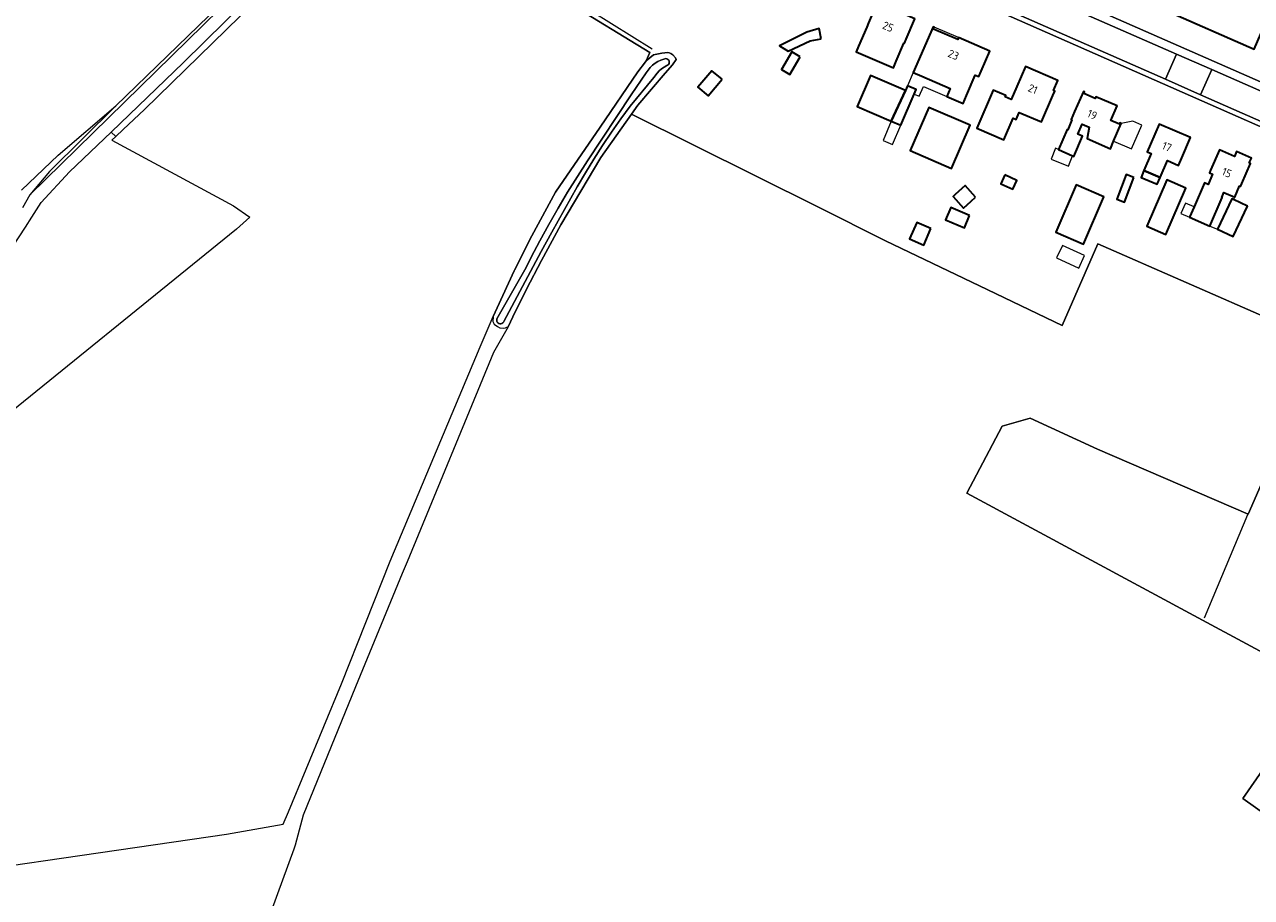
# Model space of a CAD drawing. Header units: metres. Extents: x 178952 to 185583, y 415201 to 419317.
# Tile 47 of 165: x 181746 to 182024, y 416760 to 416958. Entities that reach past the tile are written whole.
import ezdxf
from ezdxf.enums import TextEntityAlignment as Align

# ---------------------------------------------------------------- set-up
doc = ezdxf.new("R2010")
doc.units = ezdxf.units.M
for name, color, linetype, lineweight in [('B-XX-GR-GRAS-GV', 253, 'Continuous', 13), ('B-XX-GR-HAAG-G', 253, 'GR-HAAG1', 13), ('B-XX-IE-TERREINAFSCHEIDING_KUNSTMATIG_HEKWERK-G', 253, 'IE-TERREINAFSCHEIDING-KUNSTMATIG', 18), ('B-XX-OG-BEBOUWING-GV', 252, 'Continuous', 35), ('B-XX-OG-BEBOUWING-T18', 252, 'Continuous', 18), ('B-XX-OG-BEBOUWING_OVERBOUWING-GV', 252, 'Continuous', 18), ('B-XX-OG-BEBOUWING_SCHUUR-GV', 252, 'Continuous', 35), ('B-XX-OG-TERREIN_CULTUURSCHEIDING-GV', 253, 'Continuous', 18), ('B-XX-OG-TERREIN_ERF-GV', 253, 'Continuous', 18), ('B-XX-OG-WATER-GV', 253, 'Continuous', 18), ('B-XX-OG-WATER_SLOOT-GV', 253, 'Continuous', 18), ('B-XX-OG-WEG-GV', 253, 'Continuous', 18), ('B-XX-VH-VERHARDING_ASFALT-GV', 251, 'Continuous', 18), ('B-XX-VH-VERHARDING_BETONSTRAATSTEEN-GV', 251, 'Continuous', 18), ('B-XX-VH-VERHARDING_TEGEL-GV', 251, 'Continuous', 18)]:
    doc.layers.add(name, color=color, linetype=linetype, lineweight=lineweight)
doc.styles.add('NLCS-ISO-M-T18', font='NLCS-ISO.ttf', dxfattribs={"height": 1.8})
doc.linetypes.add('GR-HAAG1', pattern='A,6,[176,NLCS.SHX,S=0.125,R=0,X=0,Y=0],-2', length=8)
doc.linetypes.add('IE-TERREINAFSCHEIDING-KUNSTMATIG', pattern='A,4,[82,NLCS.SHX,S=0.75,R=90,X=0,Y=0],4,-2', length=10)

msp = doc.modelspace()

# ---------------------------------------------------------------- linework, layer by layer
at = {"layer": 'B-XX-GR-GRAS-GV'}
for points in [[(181745.229, 416920.661), (181753.535, 416928.561), (181766.622, 416939.819), (181787.676, 416960.162), (181798.63, 416970.689), (181810.224, 416982.426), (181822.53, 416994.304), (181832.773, 417005.045), (181842.113, 417014.649), (181848.109, 417020.583), (181848.18, 417022.181), (181821.499, 417039.173), (181816.337, 417042.473), (181802.398, 417051.386), (181783.273, 417063.613), (181741.6, 417089.933)], [(181705.349, 416761.839), (181791.736, 416774.407), (181804.606, 416776.731), (181805.863, 416779.483), (181817.845, 416808.574), (181828.883, 416836.415), (181849.354, 416885.073), (181852.326, 416891.983), (181853.195, 416893.921), (181857.101, 416902.33), (181857.169, 416902.476), (181861.105, 416910.273), (181866.486, 416920.21), (181876.561, 416934.919), (181885.13, 416947.525), (181886.891, 416949.809), (181887.059, 416950.026), (181887.846, 416951.876), (181869.06, 416963.385)], [(181797.888, 416963.055), (181773.149, 416938.978), (181768.336, 416934.421), (181766.638, 416932.814), (181765.739, 416931.963), (181793.39, 416917.083), (181797.028, 416914.537), (181794.051, 416911.792), (181734.387, 416863.505)]]:
    msp.add_lwpolyline(points, dxfattribs=at)
at = {"layer": 'B-XX-GR-HAAG-G', "ltscale": 0.2, "flags": 128}
msp.add_lwpolyline([(181888.426, 416952.663), (181874.578, 416961.239), (181870.475, 416963.78), (181871.904, 416966.485), (181888.277, 416997.479)], dxfattribs=at)
at = {"layer": 'B-XX-IE-TERREINAFSCHEIDING_KUNSTMATIG_HEKWERK-G', "ltscale": 0.1, "flags": 128}
msp.add_lwpolyline([(182013.784, 416823.554), (182023.65, 416847.002), (182023.684, 416847.08)], dxfattribs=at)
at = {"layer": 'B-XX-OG-BEBOUWING-GV'}
msp.add_lwpolyline([(182036.09, 416964.22), (182034.337, 416965.002), (182036.784, 416970.57), (182010.099, 416982.348), (182007.245, 416975.881), (182005.025, 416970.852), (182005.299, 416970.731), (182005.771, 416971.802), (182008.608, 416970.552), (182008.135, 416969.479), (182004.67, 416961.611), (182025.06, 416952.632), (182027.555, 416958.383), (182030.727, 416957.025), (182031.118, 416957.909), (182032.894, 416957.129), (182032.492, 416956.214), (182034.623, 416950.459)], dxfattribs=at)
for points in [[(181948.04, 416959.541), (181939.49, 416963.21), (181937.52, 416958.611), (181937.115, 416957.67), (181935.261, 416953.361), (181934.731, 416952.04), (181943.17, 416948.393), (181943.776, 416949.915), (181945.547, 416954.029), (181945.657, 416953.981), (181946.07, 416954.941)], [(181965.03, 416952.222), (181957.95, 416955.271), (181957.76, 416954.822), (181952.26, 416957.18), (181952.45, 416957.632), (181952.22, 416957.732), (181947.649, 416947.352), (181949.593, 416946.514), (181956.074, 416943.728), (181955.288, 416941.899), (181958.964, 416940.321), (181959.754, 416942.159), (181961.726, 416946.753), (181962.534, 416946.406), (181963.06, 416947.632)], [(181945.904, 416943.292), (181937.989, 416946.694), (181934.952, 416939.63), (181942.685, 416936.306)], [(181979.38, 416942.092), (181979.84, 416943.142), (181979.51, 416943.291), (181980.49, 416945.571), (181973.12, 416948.731), (181971.15, 416944.141), (181969.889, 416941.203), (181968.504, 416941.797), (181968.649, 416942.135), (181965.81, 416943.354), (181962.089, 416934.684), (181968.212, 416932.056), (181970.333, 416936.998), (181970.995, 416936.714), (181971.675, 416938.3), (181976.762, 416936.117)], [(181947.849, 416942.456), (181948.297, 416943.498), (181946.349, 416944.329), (181945.904, 416943.292), (181942.685, 416936.306), (181944.812, 416935.392)], [(181993.95, 416939.79), (181989.11, 416941.851), (181988.95, 416941.482), (181986.38, 416942.6), (181986.54, 416942.971), (181986.31, 416943.071), (181984.27, 416938.511), (181983.479, 416936.673), (181983.681, 416936.586), (181982.729, 416934.371), (181982.628, 416934.415), (181980.673, 416929.869), (181983.825, 416928.454), (181984.143, 416928.317), (181986.12, 416932.912), (181985.035, 416933.379), (181985.988, 416935.594), (181987.579, 416934.909), (181987.149, 416932.338), (181992.41, 416930.029), (181993.138, 416931.736), (181994.874, 416935.809), (181994.598, 416935.927), (181994.48, 416935.651), (181992.539, 416936.478)], [(181960.573, 416935.375), (181951.203, 416939.419), (181946.98, 416929.635), (181956.35, 416925.591)], [(182010.63, 416932.59), (182003.51, 416935.652), (182001.531, 416931.062), (182000.787, 416929.332), (182001.684, 416928.946), (182000.032, 416925.101), (182003.694, 416923.526), (182005.347, 416927.372), (182007.91, 416926.27), (182008.65, 416927.991)], [(182021.732, 416921.584), (182021.95, 416921.49), (182022.22, 416922.112), (182024.21, 416926.692), (182023.953, 416926.804), (182024.435, 416927.913), (182021.06, 416929.38), (182020.58, 416928.274), (182017.17, 416929.761), (182015.17, 416925.171), (182014.9, 416924.549), (182015.623, 416924.236), (182014.625, 416921.937), (182013.774, 416922.306), (182011.401, 416916.835), (182010.377, 416914.475), (182015.015, 416912.463), (182017.823, 416918.935), (182017.702, 416918.987), (182018.197, 416920.129), (182020.641, 416919.069)], [(181990.938, 416919.098), (181984.619, 416921.816), (181980.007, 416911.09), (181986.326, 416908.372)], [(182009.54, 416921.127), (182005.218, 416922.99), (182000.683, 416912.468), (182005.005, 416910.605)], [(182023.523, 416917.034), (182020.395, 416918.501), (182019.996, 416918.688), (182016.754, 416911.776), (182020.281, 416910.122)]]:
    msp.add_lwpolyline(points, close=True, dxfattribs=at)
at = {"layer": 'B-XX-OG-BEBOUWING_OVERBOUWING-GV'}
for points in [[(181952.45, 416957.632), (181952.26, 416957.18), (181957.76, 416954.822), (181957.95, 416955.271)], [(181949.593, 416946.514), (181947.649, 416947.352), (181946.349, 416944.329), (181948.297, 416943.498), (181947.849, 416942.456), (181949.041, 416941.944), (181949.992, 416944.173), (181955.288, 416941.899), (181956.074, 416943.728)], [(181944.812, 416935.392), (181942.685, 416936.306), (181940.81, 416931.944), (181942.937, 416931.03)], [(181999.52, 416935.424), (181997.49, 416936.314), (181994.874, 416935.809), (181993.138, 416931.736), (181997.208, 416929.996)], [(181983.825, 416928.454), (181980.673, 416929.869), (181979.949, 416930.161), (181978.954, 416927.693), (181982.879, 416926.109)], [(182019.996, 416918.688), (182020.395, 416918.501), (182020.641, 416919.069), (182018.197, 416920.129), (182017.702, 416918.987), (182017.823, 416918.935), (182015.015, 416912.463), (182016.754, 416911.776)], [(182011.401, 416916.835), (182009.456, 416917.678), (182008.433, 416915.319), (182010.377, 416914.475)], [(181986.553, 416905.776), (181981.54, 416908.108), (181980.211, 416905.251), (181985.223, 416902.918)]]:
    msp.add_lwpolyline(points, close=True, dxfattribs=at)
at = {"layer": 'B-XX-OG-BEBOUWING_SCHUUR-GV'}
for points in [[(181926.755, 416955.011), (181926.282, 416957.343), (181923.518, 416956.544), (181917.295, 416953.402), (181919.26, 416952.168), (181924.227, 416954.536)], [(181921.984, 416950.913), (181920.083, 416952.025), (181917.745, 416948.026), (181919.646, 416946.914)], [(181904.256, 416945.809), (181901.975, 416947.758), (181898.793, 416944.035), (181901.073, 416942.085)], [(181968.443, 416924.087), (181967.52, 416922.077), (181970.24, 416920.83), (181971.162, 416922.84)], [(181997.726, 416923.537), (181995.967, 416924.185), (181993.893, 416918.562), (181995.651, 416917.914)], [(182003.694, 416923.526), (182000.032, 416925.101), (181999.385, 416923.49), (182003.043, 416921.961)], [(181961.801, 416919.065), (181959.46, 416921.664), (181957.193, 416919.619), (181956.699, 416919.174), (181959.04, 416916.575), (181960.804, 416918.166)], [(181960.442, 416914.849), (181956.172, 416916.673), (181954.994, 416913.914), (181959.263, 416912.09)], [(181951.693, 416911.912), (181948.485, 416913.311), (181946.847, 416909.557), (181950.055, 416908.158)]]:
    msp.add_lwpolyline(points, close=True, dxfattribs=at)
at = {"layer": 'B-XX-OG-TERREIN_CULTUURSCHEIDING-GV'}
for points in [[(182029.676, 416890.917), (181989.544, 416908.446), (181981.474, 416889.925), (181962.707, 416898.894), (181941.366, 416909.165), (181926.136, 416916.76), (181883.696, 416937.925), (181876.739, 416928.028), (181867.655, 416912.801), (181863.303, 416904.659), (181859.849, 416898.197), (181856.797, 416891.909), (181855.691, 416889.631), (181852.368, 416883.773), (181832.747, 416836.228), (181831.665, 416833.605), (181821.054, 416807.893), (181809.157, 416778.725), (181807.378, 416771.921), (181807.037, 416770.989), (181785.021, 416710.802)], [(182032.287, 416812.762), (182013.355, 416822.983), (181959.846, 416851.871), (181967.848, 416867.038), (181974.198, 416868.891), (181989.527, 416861.847), (182023.684, 416847.08), (182030.656, 416862.936)], [(182055.088, 416759.394), (182022.488, 416782.557), (182038.138, 416805.115)]]:
    msp.add_lwpolyline(points, dxfattribs=at)
at = {"layer": 'B-XX-OG-TERREIN_ERF-GV'}
for points in [[(182034.623, 416950.459), (182032.492, 416956.214), (182032.894, 416957.129), (182031.118, 416957.909), (182030.727, 416957.025), (182027.555, 416958.383), (182025.06, 416952.632), (182004.67, 416961.611), (182008.135, 416969.479), (182008.608, 416970.552), (182005.771, 416971.802), (182005.299, 416970.731), (182005.025, 416970.852), (182007.245, 416975.881), (182010.099, 416982.348), (182036.784, 416970.57), (182034.337, 416965.002), (182036.09, 416964.22)], [(181966.338, 416971.75), (182100.967, 416912.562), (182106.427, 416910.161), (182121.886, 416903.365), (182129.74, 416899.912), (182133.84, 416898.362), (182141.01, 416932.502), (182114.54, 416946.531)], [(182097.157, 416903.9), (181950.12, 416968.782)], [(181869.06, 416963.385), (181887.846, 416951.876), (181887.059, 416950.026), (181888.72, 416951.355), (181890.569, 416951.719), (181891.259, 416951.801), (181891.822, 416951.863), (181892.256, 416951.826), (181892.641, 416951.69), (181893.115, 416951.367), (181893.67, 416950.681), (181893.839, 416950.298), (181892.995, 416949.128), (181891.353, 416947.214), (181885.108, 416939.934), (181883.696, 416937.925), (181926.136, 416916.76), (181941.366, 416909.165), (181962.707, 416898.894), (181981.474, 416889.925), (181989.544, 416908.446), (182029.676, 416890.917)], [(182030.656, 416862.936), (182023.684, 416847.08), (181989.527, 416861.847), (181974.198, 416868.891), (181967.848, 416867.038), (181959.846, 416851.871), (182013.355, 416822.983), (182032.287, 416812.762)], [(182038.138, 416805.115), (182022.488, 416782.557), (182055.088, 416759.394)]]:
    msp.add_lwpolyline(points, dxfattribs=at)
for points in [[(181948.04, 416959.541), (181946.07, 416954.941), (181945.657, 416953.981), (181945.547, 416954.029), (181943.776, 416949.915), (181943.17, 416948.393), (181934.731, 416952.04), (181935.261, 416953.361), (181937.115, 416957.67), (181937.52, 416958.611), (181939.49, 416963.21)], [(181947.649, 416947.352), (181952.22, 416957.732), (181952.45, 416957.632), (181952.26, 416957.18), (181957.76, 416954.822), (181957.95, 416955.271), (181965.03, 416952.222), (181963.06, 416947.632), (181962.534, 416946.406), (181961.726, 416946.753), (181959.754, 416942.159), (181958.964, 416940.321), (181955.288, 416941.899), (181956.074, 416943.728), (181949.593, 416946.514)], [(181942.685, 416936.306), (181934.952, 416939.63), (181937.989, 416946.694), (181945.904, 416943.292), (181946.349, 416944.329), (181948.297, 416943.498), (181947.849, 416942.456), (181944.812, 416935.392)], [(181979.38, 416942.092), (181976.762, 416936.117), (181971.675, 416938.3), (181970.995, 416936.714), (181970.333, 416936.998), (181968.212, 416932.056), (181962.089, 416934.684), (181965.81, 416943.354), (181968.649, 416942.135), (181968.504, 416941.797), (181969.889, 416941.203), (181971.15, 416944.141), (181973.12, 416948.731), (181980.49, 416945.571), (181979.51, 416943.291), (181979.84, 416943.142)], [(181980.673, 416929.869), (181982.628, 416934.415), (181982.729, 416934.371), (181983.681, 416936.586), (181983.479, 416936.673), (181984.27, 416938.511), (181986.31, 416943.071), (181986.54, 416942.971), (181986.38, 416942.6), (181988.95, 416941.482), (181989.11, 416941.851), (181993.95, 416939.79), (181992.539, 416936.478), (181994.48, 416935.651), (181994.598, 416935.927), (181994.874, 416935.809), (181993.138, 416931.736), (181992.41, 416930.029), (181987.149, 416932.338), (181987.579, 416934.909), (181985.988, 416935.594), (181985.035, 416933.379), (181986.12, 416932.912), (181984.143, 416928.317), (181983.825, 416928.454)], [(181960.573, 416935.375), (181956.35, 416925.591), (181946.98, 416929.635), (181951.203, 416939.419)], [(182000.032, 416925.101), (182001.684, 416928.946), (182000.787, 416929.332), (182001.531, 416931.062), (182003.51, 416935.652), (182010.63, 416932.59), (182008.65, 416927.991), (182007.91, 416926.27), (182005.347, 416927.372), (182003.694, 416923.526)], [(182010.377, 416914.475), (182011.401, 416916.835), (182013.774, 416922.306), (182014.625, 416921.937), (182015.623, 416924.236), (182014.9, 416924.549), (182015.17, 416925.171), (182017.17, 416929.761), (182020.58, 416928.274), (182021.06, 416929.38), (182024.435, 416927.913), (182023.953, 416926.804), (182024.21, 416926.692), (182022.22, 416922.112), (182021.95, 416921.49), (182021.732, 416921.584), (182020.641, 416919.069), (182018.197, 416920.129), (182017.702, 416918.987), (182017.823, 416918.935), (182015.015, 416912.463)], [(181990.938, 416919.098), (181986.326, 416908.372), (181980.007, 416911.09), (181984.619, 416921.816)], [(182009.54, 416921.127), (182005.005, 416910.605), (182000.683, 416912.468), (182005.218, 416922.99)], [(182023.523, 416917.034), (182020.281, 416910.122), (182016.754, 416911.776), (182019.996, 416918.688), (182020.395, 416918.501)]]:
    msp.add_lwpolyline(points, close=True, dxfattribs=at)
at = {"layer": 'B-XX-OG-WATER-GV', "flags": 128}
msp.add_lwpolyline([(181863.202, 416906.711), (181865.606, 416911.106), (181871.392, 416921.411), (181873.24, 416924.576), (181875.156, 416927.7), (181877.14, 416930.781), (181879.191, 416933.818), (181881.308, 416936.81), (181883.428, 416939.673), (181888.801, 416946.239), (181889.556, 416947.162), (181890.018, 416947.692), (181890.545, 416948.176), (181891.123, 416948.597), (181891.744, 416948.952), (181891.906, 416949.03), (181892.095, 416949.196), (181892.222, 416949.413), (181892.275, 416949.659), (181892.249, 416949.909), (181892.146, 416950.138), (181891.977, 416950.324), (181891.758, 416950.448), (181891.512, 416950.497), (181891.074, 416950.387), (181890.372, 416950.145), (181889.699, 416949.828), (181889.065, 416949.441), (181888.476, 416948.988), (181887.939, 416948.474), (181887.46, 416947.906), (181887.045, 416947.289), (181883.664, 416942.272), (181873.704, 416927.306), (181871.412, 416923.756), (181869.184, 416920.165), (181867.023, 416916.533), (181864.929, 416912.863), (181862.903, 416909.154), (181860.946, 416905.409), (181859.767, 416903.071), (181853.171, 416891.428), (181853.098, 416891.182), (181853.105, 416890.926), (181853.19, 416890.684), (181853.345, 416890.48), (181853.555, 416890.333), (181853.8, 416890.258), (181854.056, 416890.261), (181854.299, 416890.343), (181854.505, 416890.495), (181854.655, 416890.703), (181854.7, 416890.81)], close=True, dxfattribs=at)
at = {"layer": 'B-XX-OG-WATER_SLOOT-GV'}
for points in [[(181859.849, 416898.197), (181863.303, 416904.659), (181867.655, 416912.801), (181876.739, 416928.028), (181883.696, 416937.925), (181885.108, 416939.934), (181891.353, 416947.214), (181892.995, 416949.128), (181893.839, 416950.298), (181893.67, 416950.681), (181893.115, 416951.367), (181892.641, 416951.69), (181892.256, 416951.826), (181891.822, 416951.863), (181891.259, 416951.801), (181890.569, 416951.719), (181888.72, 416951.355), (181887.059, 416950.026), (181886.891, 416949.809), (181885.13, 416947.525), (181876.561, 416934.919), (181866.486, 416920.21), (181861.105, 416910.273), (181857.169, 416902.476), (181857.101, 416902.33), (181853.195, 416893.921), (181852.326, 416891.983), (181852.243, 416890.829), (181852.523, 416890.187), (181853.274, 416889.658), (181853.778, 416889.405), (181854.617, 416889.28), (181855.09, 416889.352), (181855.435, 416889.521), (181855.691, 416889.631), (181856.797, 416891.909)], [(181864.929, 416912.863), (181867.023, 416916.533), (181869.184, 416920.165), (181871.412, 416923.756), (181873.704, 416927.306), (181883.664, 416942.272), (181887.045, 416947.289), (181887.46, 416947.906), (181887.939, 416948.474), (181888.476, 416948.988), (181889.065, 416949.441), (181889.699, 416949.828), (181890.372, 416950.145), (181891.074, 416950.387), (181891.512, 416950.497), (181891.758, 416950.448), (181891.977, 416950.324), (181892.146, 416950.138), (181892.249, 416949.909), (181892.275, 416949.659), (181892.222, 416949.413), (181892.095, 416949.196), (181891.906, 416949.03), (181891.744, 416948.952), (181891.123, 416948.597), (181890.545, 416948.176), (181890.018, 416947.692), (181889.556, 416947.162), (181888.801, 416946.239), (181883.428, 416939.673), (181881.308, 416936.81), (181879.191, 416933.818), (181877.14, 416930.781), (181875.156, 416927.7), (181873.24, 416924.576), (181871.392, 416921.411), (181865.606, 416911.106), (181863.202, 416906.711), (181854.7, 416890.81), (181854.655, 416890.703), (181854.505, 416890.495), (181854.299, 416890.343), (181854.056, 416890.261), (181853.8, 416890.258), (181853.555, 416890.333), (181853.345, 416890.48), (181853.19, 416890.684), (181853.105, 416890.926), (181853.098, 416891.182), (181853.171, 416891.428), (181859.767, 416903.071), (181860.946, 416905.409), (181862.903, 416909.154)]]:
    msp.add_lwpolyline(points, close=True, dxfattribs=at)
at = {"layer": 'B-XX-OG-WEG-GV'}
for points in [[(181829.532, 417000.308), (181848.07, 417019.702), (181848.109, 417020.583), (181842.113, 417014.649), (181832.773, 417005.045), (181822.53, 416994.304), (181810.224, 416982.426), (181798.63, 416970.689), (181787.676, 416960.162), (181766.622, 416939.819), (181751.613, 416924.881), (181747.132, 416919.547)], [(181832.945, 416998.509), (181847.497, 417013.326), (181850.804, 417016.633), (181853.516, 417017.559), (181853.03, 417017.862), (181852.943, 417017.843), (181852.118, 417017.614), (181851.317, 417017.31), (181850.549, 417016.932), (181849.819, 417016.484), (181825.524, 416992.509), (181824.86, 416991.821), (181782.03, 416949.612), (181765.554, 416933.84), (181766.638, 416932.814), (181768.336, 416934.421), (181773.149, 416938.978), (181797.888, 416963.055), (181802.497, 416967.716)]]:
    msp.add_lwpolyline(points, close=True, dxfattribs=at)
at = {"layer": 'B-XX-VH-VERHARDING_ASFALT-GV'}
msp.add_lwpolyline([(181940.195, 416976.292), (181945.26, 416972.762), (181947.48, 416971.349), (181950.46, 416969.802), (182004.943, 416945.812), (182007.448, 416951.503), (181965.547, 416969.921), (181965.52, 416969.879), (181947.18, 416978.628), (181947.22, 416978.72), (181946.38, 416979.231), (181946.303, 416979.289), (181943.94, 416981.072), (181940.94, 416983.721), (181928.059, 416988.892), (181926.99, 416989.321)], dxfattribs=at)
msp.add_lwpolyline([(182015.419, 416947.999), (182012.912, 416942.304), (182051.251, 416925.422), (182130.256, 416890.887), (182132.602, 416896.733), (182129.07, 416898.042), (182121.088, 416901.55)], close=True, dxfattribs=at)
at = {"layer": 'B-XX-VH-VERHARDING_BETONSTRAATSTEEN-GV'}
for points in [[(181829.532, 417000.308), (181747.132, 416919.547), (181745.425, 416916.63)], [(181741.948, 416905.884), (181746.12, 416912.212), (181747.553, 416914.474), (181749.7, 416917.861), (181756.1, 416924.79), (181765.554, 416933.84), (181782.03, 416949.612), (181824.86, 416991.821)], [(182133.88, 416889.302), (182132.531, 416889.892), (182130.256, 416890.887), (182051.251, 416925.422), (182012.912, 416942.304), (182004.943, 416945.812), (181950.46, 416969.802), (181947.48, 416971.349), (181945.26, 416972.762), (181940.195, 416976.292), (181939.99, 416976.082), (181939.3, 416975.261), (181940.756, 416974.195), (181942.25, 416973.101), (181944.73, 416971.502), (181947.05, 416970.222), (181950.12, 416968.782), (182097.157, 416903.9)]]:
    msp.add_lwpolyline(points, dxfattribs=at)
msp.add_lwpolyline([(182015.419, 416947.999), (182007.448, 416951.503), (182004.943, 416945.812), (182012.912, 416942.304)], close=True, dxfattribs=at)
at = {"layer": 'B-XX-VH-VERHARDING_TEGEL-GV'}
msp.add_lwpolyline([(181966.338, 416971.75), (181965.547, 416969.921), (182007.448, 416951.503), (182015.419, 416947.999), (182121.088, 416901.55), (182121.886, 416903.365), (182106.427, 416910.161), (182100.967, 416912.562)], close=True, dxfattribs=at)

# ---------------------------------------------------------------- texts
at = {"layer": 'B-XX-OG-BEBOUWING-T18', "style": 'NLCS-ISO-M-T18'}
for s, rotation, p in [('25', 336.8, (181941.95, 416957.747)), ('23', 336.7, (181956.796, 416951.359)), ('21', 336.8, (181974.815, 416943.598)), ('19', 336.9, (181988.301, 416937.794)), ('17', 336.7, (182005.249, 416930.495)), ('15', 336.5, (182018.853, 416924.609))]:
    msp.add_text(s, height=1.8, rotation=rotation, dxfattribs=at).set_placement(p, align=Align.MIDDLE_CENTER)

doc.saveas('drawing.dxf')
